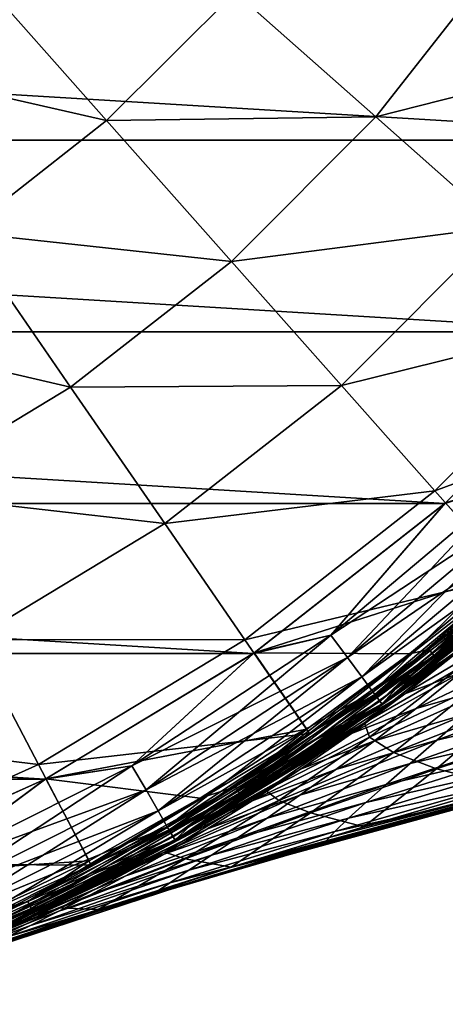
# Model space of a CAD drawing. Header units: metres. Extents: x -28 to 111, y -27 to 27.
# Tile 14 of 55: x 12 to 17, y -26 to -13. Entities that reach past the tile are written whole.
import ezdxf

# ---------------------------------------------------------------- set-up
doc = ezdxf.new("R2010")
doc.units = ezdxf.units.M
doc.layers.add('solid_13061041_XXX', color=7, linetype='CONTINUOUS')

msp = doc.modelspace()

# ---------------------------------------------------------------- linework, layer by layer
at = {"layer": 'solid_13061041_XXX'}
for points in [[(23.017492, -12.091115, -99.699997), (21.391411, -14.778573, -99.699997), (-23.017454, -12.091188, -99.699997)], [(21.391411, -14.778573, -99.699997), (-21.391346, -14.778665, -99.699997), (-23.017454, -12.091188, -99.699997)], [(16.341738, -14.477516, 16.989332), (17.967659, -12.40218, 16.989332), (14.523335, -12.866552, 19.371038)], [(19.728014, -13.617266, 14.343763), (17.967659, -12.40218, 16.989332), (16.341738, -14.477516, 16.989332)], [(12.866552, -14.523335, 19.371038), (11.084463, -12.511772, 21.457205), (9.495518, -13.756632, 21.457205)], [(12.866552, -14.523335, 19.371038), (14.523335, -12.866552, 19.371038), (11.084463, -12.511772, 21.457205)], [(16.341738, -14.477516, 16.989332), (14.523335, -12.866552, 19.371038), (12.866552, -14.523335, 19.371038)], [(17.942795, -15.895929, 14.343763), (19.728014, -13.617266, 14.343763), (16.341738, -14.477516, 16.989332)], [(11.022146, -15.968335, 19.371038), (12.866552, -14.523335, 19.371038), (9.495518, -13.756632, 21.457205)], [(14.477516, -16.341738, 16.989332), (16.341738, -14.477516, 16.989332), (12.866552, -14.523335, 19.371038)], [(17.942795, -15.895929, 14.343763), (16.341738, -14.477516, 16.989332), (14.477516, -16.341738, 16.989332)], [(14.477516, -16.341738, 16.989332), (12.866552, -14.523335, 19.371038), (11.022146, -15.968335, 19.371038)], [(21.391411, -14.778573, -99.699997), (19.453646, -17.249802, -99.699997), (-21.391346, -14.778665, -99.699997)], [(19.453646, -17.249802, -99.699997), (-19.453552, -17.249908, -99.699997), (-21.391346, -14.778665, -99.699997)], [(12.40218, -17.967659, 16.989332), (11.022146, -15.968335, 19.371038), (9.017012, -17.180481, 19.371038)], [(12.40218, -17.967659, 16.989332), (14.477516, -16.341738, 16.989332), (11.022146, -15.968335, 19.371038)], [(15.895929, -17.942795, 14.343763), (17.942795, -15.895929, 14.343763), (14.477516, -16.341738, 16.989332)], [(19.305214, -17.102926, 11.469518), (17.942795, -15.895929, 14.343763), (15.895929, -17.942795, 14.343763)], [(15.895929, -17.942795, 14.343763), (14.477516, -16.341738, 16.989332), (12.40218, -17.967659, 16.989332)], [(17.102926, -19.305214, 11.469518), (19.305214, -17.102926, 11.469518), (15.895929, -17.942795, 14.343763)], [(20.405027, -18.077307, 8.42368), (19.305214, -17.102926, 11.469518), (17.102926, -19.305214, 11.469518)], [(19.453646, -17.249802, -99.699997), (17.232624, -19.46883, -99.699997), (-19.453552, -17.249908, -99.699997)], [(17.232624, -19.46883, -99.699997), (-17.232496, -19.468943, -99.699997), (-19.453552, -17.249908, -99.699997)], [(10.145992, -19.331573, 16.989332), (12.40218, -17.967659, 16.989332), (9.017012, -17.180481, 19.371038)], [(18.108702, -19.194101, -99.648888), (17.232624, -19.46883, -99.699997), (19.453646, -17.249802, -99.699997)], [(13.617266, -19.728014, 14.343763), (12.40218, -17.967659, 16.989332), (10.145992, -19.331573, 16.989332)], [(13.617266, -19.728014, 14.343763), (15.895929, -17.942795, 14.343763), (12.40218, -17.967659, 16.989332)], [(17.102926, -19.305214, 11.469518), (15.895929, -17.942795, 14.343763), (13.617266, -19.728014, 14.343763)], [(18.077284, -20.405048, 8.42368), (20.405027, -18.077307, 8.42368), (17.102926, -19.305214, 11.469518)], [(18.108702, -19.194101, -99.648888), (15.757957, -21.166611, -99.648888), (17.232624, -19.46883, -99.699997)], [(15.757957, -21.166611, -6.551111), (18.108702, -19.194101, -6.551111), (17.24124, -19.461235, -6.5)], [(18.357197, -19.457493, -6.701159), (18.108702, -19.194101, -6.551111), (15.757957, -21.166611, -6.551111)], [(15.974195, -21.457067, -99.49884), (15.757957, -21.166611, -99.648888), (18.108702, -19.194101, -99.648888)], [(18.357197, -19.457493, -99.49884), (15.974195, -21.457067, -99.49884), (18.108702, -19.194101, -99.648888)], [(14.651241, -21.225986, 11.469518), (17.102926, -19.305214, 11.469518), (13.617266, -19.728014, 14.343763)], [(18.077284, -20.405048, 8.42368), (17.102926, -19.305214, 11.469518), (14.651241, -21.225986, 11.469518)], [(17.029104, -21.353821, -6.477004), (18.036932, -20.355982, -6.5), (19.312897, -19.312897, -6.477004)], [(17.029104, -21.353821, -6.477004), (19.312897, -19.312897, -6.477004), (17.090069, -21.430269, -6.411289)], [(19.312897, -19.312897, -6.477004), (19.38204, -19.38204, -6.411289), (17.090069, -21.430269, -6.411289)], [(11.140031, -21.225555, 14.343763), (13.617266, -19.728014, 14.343763), (10.145992, -19.331573, 16.989332)], [(17.090069, -21.430269, -6.411289), (19.38204, -19.38204, -6.411289), (17.130556, -21.481039, -6.312989)], [(19.38204, -19.38204, -6.411289), (19.427958, -19.427958, -6.312989), (17.130556, -21.481039, -6.312989)], [(17.130556, -21.481039, -6.312989), (19.427958, -19.427958, -6.312989), (18.869844, -20.000843, -6.197382)], [(17.232624, -19.46883, -99.699997), (14.761, -21.403572, -99.699997), (-17.232496, -19.468943, -99.699997)], [(14.761, -21.403572, -99.699997), (-14.760838, -21.403683, -99.699997), (-17.232496, -19.468943, -99.699997)], [(15.757957, -21.166611, -99.648888), (14.761, -21.403572, -99.699997), (17.232624, -19.46883, -99.699997)], [(15.757957, -21.166611, -6.551111), (17.24124, -19.461235, -6.5), (14.769585, -21.397625, -6.5)], [(18.036932, -20.355982, -6.5), (14.769585, -21.397625, -6.5), (17.24124, -19.461235, -6.5)], [(18.357197, -19.457493, -6.701159), (15.757957, -21.166611, -6.551111), (15.974195, -21.457067, -6.701159)], [(18.357197, -19.457493, -6.701159), (15.974195, -21.457067, -6.701159), (18.570532, -19.683615, -6.939895)], [(16.159838, -21.706429, -99.260101), (15.974195, -21.457067, -99.49884), (18.357197, -19.457493, -99.49884)], [(18.570532, -19.683615, -99.260101), (16.159838, -21.706429, -99.260101), (18.357197, -19.457493, -99.49884)], [(15.974195, -21.457067, -6.701159), (16.159838, -21.706429, -6.939895), (18.570532, -19.683615, -6.939895)], [(18.570532, -19.683615, -6.939895), (16.159838, -21.706429, -6.939895), (18.73414, -19.857029, -7.25102)], [(16.302206, -21.897663, -98.948982), (16.159838, -21.706429, -99.260101), (18.570532, -19.683615, -99.260101)], [(18.73414, -19.857029, -98.948982), (16.302206, -21.897663, -98.948982), (18.570532, -19.683615, -99.260101)], [(14.651241, -21.225986, 11.469518), (13.617266, -19.728014, 14.343763), (11.140031, -21.225555, 14.343763)], [(16.159838, -21.706429, -6.939895), (16.302206, -21.897663, -7.25102), (18.73414, -19.857029, -7.25102)], [(18.73414, -19.857029, -7.25102), (16.302206, -21.897663, -7.25102), (18.836849, -19.965893, -7.613289)], [(16.391582, -22.017715, -98.586708), (16.302206, -21.897663, -98.948982), (18.73414, -19.857029, -98.948982)], [(16.329111, -21.933802, 8.149076), (18.765059, -19.889799, 8.149076), (18.077284, -20.405048, 8.42368)], [(16.329111, -21.933802, 8.149076), (18.152744, -20.490227, 7.863532), (18.765059, -19.889799, 8.149076)], [(18.836849, -19.965893, -98.586708), (16.391582, -22.017715, -98.586708), (18.73414, -19.857029, -98.948982)], [(16.302206, -21.897663, -7.25102), (16.391582, -22.017715, -7.613289), (18.836849, -19.965893, -7.613289)], [(18.836849, -19.965893, -98.586708), (16.421913, -22.05835, -98.199997), (16.391582, -22.017715, -98.586708)], [(18.836849, -19.965893, -7.613289), (16.391582, -22.017715, -7.613289), (18.871689, -20.002733, -8)], [(16.391582, -22.017715, -7.613289), (16.421913, -22.05835, -8), (18.871689, -20.002733, -8)], [(16.420294, -22.056261, -6.197382), (18.869844, -20.000843, -6.197382), (16.882454, -21.548882, 7.863532)], [(17.130556, -21.481039, -6.312989), (18.869844, -20.000843, -6.197382), (16.420294, -22.056261, -6.197382)], [(18.836849, -19.965893, -98.586708), (18.871689, -20.002733, -98.199997), (16.421913, -22.05835, -98.199997)], [(18.871689, -20.002733, -8), (16.421913, -22.05835, -8), (18.669527, -20.191551, -15.104417)], [(16.421913, -22.05835, -98.199997), (18.871689, -20.002733, -98.199997), (16.931921, -21.669334, -79.126183)], [(18.869844, -20.000843, -6.197382), (18.152744, -20.490227, 7.863532), (16.882454, -21.548882, 7.863532)], [(18.871689, -20.002733, -98.199997), (17.696997, -21.049141, -80.809784), (16.931921, -21.669334, -79.126183)], [(16.421913, -22.05835, -8), (17.669102, -21.072561, -15.941029), (18.669527, -20.191551, -15.104417)], [(18.599537, -20.326746, -16.272593), (17.669102, -21.072561, -15.941029), (16.614489, -21.913666, -16.841845)], [(18.599537, -20.326746, -16.272593), (16.614489, -21.913666, -16.841845), (17.421663, -21.348915, -17.320892)], [(15.485915, -22.435253, 8.42368), (18.077284, -20.405048, 8.42368), (14.651241, -21.225986, 11.469518)], [(18.036932, -20.355982, -6.5), (16.774603, -21.408159, -6.5), (14.769585, -21.397625, -6.5)], [(16.329111, -21.933802, 8.149076), (18.077284, -20.405048, 8.42368), (15.485915, -22.435253, 8.42368)], [(17.029104, -21.353821, -6.477004), (16.774603, -21.408159, -6.5), (18.036932, -20.355982, -6.5)], [(16.329111, -21.933802, 8.149076), (16.882454, -21.548882, 7.863532), (18.152744, -20.490227, 7.863532)], [(18.173548, -20.72719, -77.878754), (16.931921, -21.669334, -79.126183), (17.696997, -21.049141, -80.809784)], [(17.432716, -21.35672, -76.009598), (16.931921, -21.669334, -79.126183), (18.173548, -20.72719, -77.878754)], [(16.421913, -22.05835, -8), (16.614489, -21.913666, -16.841845), (17.669102, -21.072561, -15.941029)], [(11.985908, -22.837238, 11.469518), (11.140031, -21.225555, 14.343763), (8.500349, -22.41358, 14.343763)], [(11.985908, -22.837238, 11.469518), (14.651241, -21.225986, 11.469518), (11.140031, -21.225555, 14.343763)], [(15.485915, -22.435253, 8.42368), (14.651241, -21.225986, 11.469518), (11.985908, -22.837238, 11.469518)], [(15.757957, -21.166611, -99.648888), (13.194115, -22.852877, -99.648888), (14.761, -21.403572, -99.699997)], [(13.194115, -22.852877, -6.551111), (15.757957, -21.166611, -6.551111), (14.769585, -21.397625, -6.5)], [(15.974195, -21.457067, -6.701159), (15.757957, -21.166611, -6.551111), (13.194115, -22.852877, -6.551111)], [(13.37517, -23.166473, -99.49884), (13.194115, -22.852877, -99.648888), (15.757957, -21.166611, -99.648888)], [(15.974195, -21.457067, -99.49884), (13.37517, -23.166473, -99.49884), (15.757957, -21.166611, -99.648888)], [(16.715309, -21.925676, -74.025513), (18.035307, -21.141233, -72.526436), (17.4338, -21.653585, -70.526443)], [(16.715309, -21.925676, -74.025513), (17.432716, -21.35672, -76.009598), (18.035307, -21.141233, -72.526436)], [(14.531158, -23.126207, -6.477004), (16.774603, -21.408159, -6.5), (17.029104, -21.353821, -6.477004)], [(14.531158, -23.126207, -6.477004), (17.029104, -21.353821, -6.477004), (14.583181, -23.209, -6.411289)], [(17.029104, -21.353821, -6.477004), (17.090069, -21.430269, -6.411289), (14.583181, -23.209, -6.411289)], [(17.421663, -21.348915, -17.320892), (16.614489, -21.913666, -16.841845), (15.502399, -22.713997, -17.811745)], [(17.421663, -21.348915, -17.320892), (15.502399, -22.713997, -17.811745), (16.194637, -22.297527, -18.441813)], [(17.421663, -21.348915, -17.320892), (16.194637, -22.297527, -18.441813), (17.398291, -21.601358, -18.682491)], [(14.761, -21.403572, -99.699997), (12.074855, -23.025999, -99.699997), (-14.760838, -21.403683, -99.699997)], [(12.074855, -23.025999, -99.699997), (-12.074674, -23.026093, -99.699997), (-14.760838, -21.403683, -99.699997)], [(13.194115, -22.852877, -99.648888), (12.074855, -23.025999, -99.699997), (14.761, -21.403572, -99.699997)], [(13.194115, -22.852877, -6.551111), (14.769585, -21.397625, -6.5), (12.082964, -23.021763, -6.5)], [(15.45131, -22.381977, -6.5), (12.082964, -23.021763, -6.5), (14.769585, -21.397625, -6.5)], [(15.974195, -21.457067, -6.701159), (13.194115, -22.852877, -6.551111), (13.37517, -23.166473, -6.701159)], [(15.974195, -21.457067, -6.701159), (13.37517, -23.166473, -6.701159), (16.159838, -21.706429, -6.939895)], [(13.530607, -23.435699, -99.260101), (13.37517, -23.166473, -99.49884), (15.974195, -21.457067, -99.49884)], [(16.159838, -21.706429, -99.260101), (13.530607, -23.435699, -99.260101), (15.974195, -21.457067, -99.49884)], [(14.531158, -23.126207, -6.477004), (15.45131, -22.381977, -6.5), (16.774603, -21.408159, -6.5)], [(14.583181, -23.209, -6.411289), (17.090069, -21.430269, -6.411289), (14.61773, -23.263985, -6.312989)], [(17.090069, -21.430269, -6.411289), (17.130556, -21.481039, -6.312989), (14.61773, -23.263985, -6.312989)], [(14.61773, -23.263985, -6.312989), (17.130556, -21.481039, -6.312989), (16.420294, -22.056261, -6.197382)], [(16.774603, -21.408159, -6.5), (15.45131, -22.381977, -6.5), (14.769585, -21.397625, -6.5)], [(17.432716, -21.35672, -76.009598), (16.169493, -22.244045, -77.315376), (16.931921, -21.669334, -79.126183)], [(16.715309, -21.925676, -74.025513), (16.169493, -22.244045, -77.315376), (17.432716, -21.35672, -76.009598)], [(16.862549, -22.116091, -68.415489), (18.39662, -21.381601, -67.097939), (17.938953, -21.802706, -64.984688)], [(16.862549, -22.116091, -68.415489), (17.4338, -21.653585, -70.526443), (18.39662, -21.381601, -67.097939)], [(16.420294, -22.056261, -6.197382), (16.882454, -21.548882, 7.863532), (15.55056, -22.528906, 7.863532)], [(16.329111, -21.933802, 8.149076), (15.55056, -22.528906, 7.863532), (16.882454, -21.548882, 7.863532)], [(16.194637, -22.297527, -18.441813), (16.260725, -22.485418, -19.801281), (17.398291, -21.601358, -18.682491)], [(17.398291, -21.601358, -18.682491), (16.260725, -22.485418, -19.801281), (17.612007, -21.844538, -19.978601)], [(13.37517, -23.166473, -6.701159), (13.530607, -23.435699, -6.939895), (16.159838, -21.706429, -6.939895)], [(16.159838, -21.706429, -6.939895), (13.530607, -23.435699, -6.939895), (16.302206, -21.897663, -7.25102)], [(13.649814, -23.64217, -98.948982), (13.530607, -23.435699, -99.260101), (16.159838, -21.706429, -99.260101)], [(16.302206, -21.897663, -98.948982), (13.649814, -23.64217, -98.948982), (16.159838, -21.706429, -99.260101)], [(16.025993, -22.437872, -71.926437), (17.4338, -21.653585, -70.526443), (16.862549, -22.116091, -68.415489)], [(16.025993, -22.437872, -71.926437), (16.715309, -21.925676, -74.025513), (17.4338, -21.653585, -70.526443)], [(16.421913, -22.05835, -98.199997), (16.931921, -21.669334, -79.126183), (16.169493, -22.244045, -77.315376)], [(16.260725, -22.485418, -19.801281), (16.570141, -22.68049, -21.086952), (17.612007, -21.844538, -19.978601)], [(16.324467, -22.531845, -66.193565), (17.938953, -21.802706, -64.984688), (17.515829, -22.182285, -62.764664)], [(16.324467, -22.531845, -66.193565), (16.862549, -22.116091, -68.415489), (17.938953, -21.802706, -64.984688)], [(17.612007, -21.844538, -19.978601), (16.570141, -22.68049, -21.086952), (18.065323, -22.093634, -21.189098)], [(17.129602, -22.522741, -60.437813), (18.932867, -21.854912, -59.447803), (18.656643, -22.168114, -57.137115)], [(17.129602, -22.522741, -60.437813), (17.515829, -22.182285, -62.764664), (18.932867, -21.854912, -59.447803)], [(13.530607, -23.435699, -6.939895), (13.649814, -23.64217, -7.25102), (16.302206, -21.897663, -7.25102)], [(16.302206, -21.897663, -7.25102), (13.649814, -23.64217, -7.25102), (16.391582, -22.017715, -7.613289)], [(13.724648, -23.771786, -98.586708), (13.649814, -23.64217, -98.948982), (16.302206, -21.897663, -98.948982)], [(13.67234, -23.681189, 8.149076), (16.329111, -21.933802, 8.149076), (15.485915, -22.435253, 8.42368)], [(13.67234, -23.681189, 8.149076), (15.55056, -22.528906, 7.863532), (16.329111, -21.933802, 8.149076)], [(16.391582, -22.017715, -98.586708), (13.724648, -23.771786, -98.586708), (16.302206, -21.897663, -98.948982)], [(16.715309, -21.925676, -74.025513), (15.428833, -22.76403, -75.401657), (16.169493, -22.244045, -77.315376)], [(16.025993, -22.437872, -71.926437), (15.428833, -22.76403, -75.401657), (16.715309, -21.925676, -74.025513)], [(16.421913, -22.05835, -8), (15.502399, -22.713997, -17.811745), (16.614489, -21.913666, -16.841845)], [(13.649814, -23.64217, -7.25102), (13.724648, -23.771786, -7.613289), (16.391582, -22.017715, -7.613289)], [(16.391582, -22.017715, -98.586708), (13.750055, -23.815666, -98.199997), (13.724648, -23.771786, -98.586708)], [(16.391582, -22.017715, -7.613289), (13.724648, -23.771786, -7.613289), (16.421913, -22.05835, -8)], [(13.724648, -23.771786, -7.613289), (13.750055, -23.815666, -8), (16.421913, -22.05835, -8)], [(13.748689, -23.813406, -6.197382), (16.420294, -22.056261, -6.197382), (14.161925, -23.426723, 7.863532)], [(14.61773, -23.263985, -6.312989), (16.420294, -22.056261, -6.197382), (13.748689, -23.813406, -6.197382)], [(16.391582, -22.017715, -98.586708), (16.421913, -22.05835, -98.199997), (13.750055, -23.815666, -98.199997)], [(16.421913, -22.05835, -8), (13.750055, -23.815666, -8), (15.502399, -22.713997, -17.811745)], [(13.750055, -23.815666, -98.199997), (16.421913, -22.05835, -98.199997), (14.051255, -23.63921, -71.363617)], [(16.421913, -22.05835, -98.199997), (14.721536, -23.227707, -73.415268), (14.051255, -23.63921, -71.363617)], [(16.420294, -22.056261, -6.197382), (15.55056, -22.528906, 7.863532), (14.161925, -23.426723, 7.863532)], [(16.421913, -22.05835, -98.199997), (15.428833, -22.76403, -75.401657), (14.721536, -23.227707, -73.415268)], [(15.368336, -22.896999, -69.712372), (16.862549, -22.116091, -68.415489), (16.324467, -22.531845, -66.193565)], [(15.368336, -22.896999, -69.712372), (16.025993, -22.437872, -71.926437), (16.862549, -22.116091, -68.415489)], [(16.421913, -22.05835, -98.199997), (16.169493, -22.244045, -77.315376), (15.428833, -22.76403, -75.401657)], [(16.570141, -22.68049, -21.086952), (17.123209, -22.895546, -22.278759), (18.065323, -22.093634, -21.189098)], [(18.065323, -22.093634, -21.189098), (17.123209, -22.895546, -22.278759), (18.758442, -22.356514, -22.292122)], [(15.822459, -22.903946, -63.860641), (17.515829, -22.182285, -62.764664), (17.129602, -22.522741, -60.437813)], [(15.822459, -22.903946, -63.860641), (16.324467, -22.531845, -66.193565), (17.515829, -22.182285, -62.764664)], [(16.782047, -22.826057, -58.004124), (18.656643, -22.168114, -57.137115), (18.419064, -22.446941, -54.723827)], [(16.782047, -22.826057, -58.004124), (17.129602, -22.522741, -60.437813), (18.656643, -22.168114, -57.137115)], [(16.194637, -22.297527, -18.441813), (15.502399, -22.713997, -17.811745), (14.333606, -23.46908, -18.852335)], [(16.194637, -22.297527, -18.441813), (14.333606, -23.46908, -18.852335), (14.923162, -23.17111, -19.6357)], [(16.194637, -22.297527, -18.441813), (14.923162, -23.17111, -19.6357), (16.260725, -22.485418, -19.801281)], [(17.123209, -22.895546, -22.278759), (18.003128, -23.114498, -23.35586), (18.758442, -22.356514, -22.292122)], [(9.145791, -24.115471, 11.469518), (11.985908, -22.837238, 11.469518), (8.500349, -22.41358, 14.343763)], [(12.668736, -24.138294, 8.42368), (15.485915, -22.435253, 8.42368), (11.985908, -22.837238, 11.469518)], [(15.45131, -22.381977, -6.5), (14.071745, -23.274059, -6.5), (12.082964, -23.021763, -6.5)], [(13.67234, -23.681189, 8.149076), (15.485915, -22.435253, 8.42368), (12.668736, -24.138294, 8.42368)], [(16.025993, -22.437872, -71.926437), (14.051255, -23.63921, -71.363617), (14.721536, -23.227707, -73.415268)], [(15.368336, -22.896999, -69.712372), (14.051255, -23.63921, -71.363617), (16.025993, -22.437872, -71.926437)], [(14.531158, -23.126207, -6.477004), (14.071745, -23.274059, -6.5), (15.45131, -22.381977, -6.5)], [(16.025993, -22.437872, -71.926437), (14.721536, -23.227707, -73.415268), (15.428833, -22.76403, -75.401657)], [(14.923162, -23.17111, -19.6357), (15.087364, -23.304245, -20.989475), (16.260725, -22.485418, -19.801281)], [(16.260725, -22.485418, -19.801281), (15.087364, -23.304245, -20.989475), (16.570141, -22.68049, -21.086952)], [(16.474861, -23.09417, -55.4636), (18.419064, -22.446941, -54.723827), (18.221674, -22.69286, -52.20787)], [(16.474861, -23.09417, -55.4636), (16.782047, -22.826057, -58.004124), (18.419064, -22.446941, -54.723827)], [(13.67234, -23.681189, 8.149076), (14.161925, -23.426723, 7.863532), (15.55056, -22.528906, 7.863532)], [(14.745505, -23.306713, -67.383316), (16.324467, -22.531845, -66.193565), (15.822459, -22.903946, -63.860641)], [(14.745505, -23.306713, -67.383316), (15.368336, -22.896999, -69.712372), (16.324467, -22.531845, -66.193565)], [(15.359094, -23.235277, -61.416725), (17.129602, -22.522741, -60.437813), (16.782047, -22.826057, -58.004124)], [(15.359094, -23.235277, -61.416725), (15.822459, -22.903946, -63.860641), (17.129602, -22.522741, -60.437813)], [(20.789824, -22.525667, -23.800207), (16.888269, -23.513746, -23.783794), (19.408293, -22.856987, -28.520817)], [(19.693876, -22.748341, -23.520348), (16.888269, -23.513746, -23.783794), (20.789824, -22.525667, -23.800207)], [(13.750055, -23.815666, -8), (14.333606, -23.46908, -18.852335), (15.502399, -22.713997, -17.811745)], [(19.693876, -22.748341, -23.520348), (14.710691, -24.090569, -23.495953), (16.888269, -23.513746, -23.783794)], [(19.693876, -22.748341, -23.520348), (15.704615, -23.786789, -23.452209), (14.710691, -24.090569, -23.495953)], [(15.087364, -23.304245, -20.989475), (15.49966, -23.460415, -22.261297), (16.570141, -22.68049, -21.086952)], [(16.570141, -22.68049, -21.086952), (15.49966, -23.460415, -22.261297), (17.123209, -22.895546, -22.278759)], [(19.693876, -22.748341, -23.520348), (16.18564, -23.642622, -23.431559), (15.704615, -23.786789, -23.452209)], [(19.693876, -22.748341, -23.520348), (18.003128, -23.114498, -23.35586), (16.18564, -23.642622, -23.431559)], [(16.209719, -23.328983, -52.816231), (18.221674, -22.69286, -52.20787), (18.065613, -22.906874, -49.589138)], [(16.209719, -23.328983, -52.816231), (16.474861, -23.09417, -55.4636), (18.221674, -22.69286, -52.20787)], [(12.668736, -24.138294, 8.42368), (11.985908, -22.837238, 11.469518), (9.145791, -24.115471, 11.469518)], [(13.194115, -22.852877, -99.648888), (10.451843, -24.230097, -99.648888), (12.074855, -23.025999, -99.699997)], [(10.451843, -24.230097, -6.551111), (13.194115, -22.852877, -6.551111), (12.082964, -23.021763, -6.5)], [(13.37517, -23.166473, -6.701159), (13.194115, -22.852877, -6.551111), (10.451843, -24.230097, -6.551111)], [(10.595268, -24.562593, -99.49884), (10.451843, -24.230097, -99.648888), (13.194115, -22.852877, -99.648888)], [(13.37517, -23.166473, -99.49884), (10.595268, -24.562593, -99.49884), (13.194115, -22.852877, -99.648888)], [(14.244009, -24.267769, -39.17189), (19.385355, -22.859802, -38.791531), (14.247633, -24.267546, -33.969582)], [(18.330502, -23.125576, -43.95784), (19.385355, -22.859802, -38.791531), (14.244009, -24.267769, -39.17189)], [(14.247633, -24.267546, -33.969582), (19.396828, -22.858393, -33.656174), (14.251249, -24.267326, -28.767277)], [(19.385355, -22.859802, -38.791531), (19.396828, -22.858393, -33.656174), (14.247633, -24.267546, -33.969582)], [(16.888269, -23.513746, -23.783794), (14.251249, -24.267326, -28.767277), (19.408293, -22.856987, -28.520817)], [(19.396828, -22.858393, -33.656174), (19.408293, -22.856987, -28.520817), (14.251249, -24.267326, -28.767277)], [(14.936267, -23.528313, -58.861847), (16.782047, -22.826057, -58.004124), (16.474861, -23.09417, -55.4636)], [(14.936267, -23.528313, -58.861847), (15.359094, -23.235277, -61.416725), (16.782047, -22.826057, -58.004124)], [(15.368336, -22.896999, -69.712372), (13.419695, -24.00337, -69.251137), (14.051255, -23.63921, -71.363617)], [(14.745505, -23.306713, -67.383316), (13.419695, -24.00337, -69.251137), (15.368336, -22.896999, -69.712372)], [(14.160666, -23.670664, -64.939293), (15.822459, -22.903946, -63.860641), (15.359094, -23.235277, -61.416725)], [(14.160666, -23.670664, -64.939293), (14.745505, -23.306713, -67.383316), (15.822459, -22.903946, -63.860641)], [(15.49966, -23.460415, -22.261297), (16.18564, -23.642622, -23.431559), (17.123209, -22.895546, -22.278759)], [(15.987853, -23.531931, -50.061981), (18.065613, -22.906874, -49.589138), (17.951731, -23.089657, -46.867516)], [(15.987853, -23.531931, -50.061981), (16.209719, -23.328983, -52.816231), (18.065613, -22.906874, -49.589138)], [(17.123209, -22.895546, -22.278759), (16.18564, -23.642622, -23.431559), (18.003128, -23.114498, -23.35586)], [(12.074855, -23.025999, -99.699997), (9.213333, -24.312847, -99.699997), (-12.074674, -23.026093, -99.699997)], [(10.451843, -24.230097, -99.648888), (9.213333, -24.312847, -99.699997), (12.074855, -23.025999, -99.699997)], [(10.451843, -24.230097, -6.551111), (12.082964, -23.021763, -6.5), (9.219549, -24.310478, -6.5)], [(12.640747, -24.08128, -6.5), (9.219549, -24.310478, -6.5), (12.082964, -23.021763, -6.5)], [(11.850476, -24.607767, -6.477004), (14.071745, -23.274059, -6.5), (14.531158, -23.126207, -6.477004)], [(11.850476, -24.607767, -6.477004), (14.531158, -23.126207, -6.477004), (11.892902, -24.695866, -6.411289)], [(14.531158, -23.126207, -6.477004), (14.583181, -23.209, -6.411289), (11.892902, -24.695866, -6.411289)], [(14.071745, -23.274059, -6.5), (12.640747, -24.08128, -6.5), (12.082964, -23.021763, -6.5)], [(15.2513, -23.969723, -44.240681), (18.330502, -23.125576, -43.95784), (14.244009, -24.267769, -39.17189)], [(14.555798, -23.78548, -56.196033), (16.474861, -23.09417, -55.4636), (16.209719, -23.328983, -52.816231)], [(14.555798, -23.78548, -56.196033), (14.936267, -23.528313, -58.861847), (16.474861, -23.09417, -55.4636)], [(17.879421, -23.24235, -44.040703), (18.330502, -23.125576, -43.95784), (15.2513, -23.969723, -44.240681)], [(15.810177, -23.704105, -47.200806), (17.951731, -23.089657, -46.867516), (17.879421, -23.24235, -44.040703)], [(15.810177, -23.704105, -47.200806), (15.987853, -23.531931, -50.061981), (17.951731, -23.089657, -46.867516)], [(13.37517, -23.166473, -6.701159), (10.451843, -24.230097, -6.551111), (10.595268, -24.562593, -6.701159)], [(13.37517, -23.166473, -6.701159), (10.595268, -24.562593, -6.701159), (13.530607, -23.435699, -6.939895)], [(10.7184, -24.848043, -99.260101), (10.595268, -24.562593, -99.49884), (13.37517, -23.166473, -99.49884)], [(13.530607, -23.435699, -99.260101), (10.7184, -24.848043, -99.260101), (13.37517, -23.166473, -99.49884)], [(11.892902, -24.695866, -6.411289), (14.583181, -23.209, -6.411289), (11.921077, -24.754372, -6.312989)], [(14.583181, -23.209, -6.411289), (14.61773, -23.263985, -6.312989), (11.921077, -24.754372, -6.312989)], [(14.923162, -23.17111, -19.6357), (14.333606, -23.46908, -18.852335), (13.110652, -24.173555, -19.964792)], [(14.923162, -23.17111, -19.6357), (13.110652, -24.173555, -19.964792), (13.612003, -23.968433, -20.902969)], [(14.923162, -23.17111, -19.6357), (13.612003, -23.968433, -20.902969), (15.087364, -23.304245, -20.989475)], [(13.616591, -23.992285, -62.380299), (15.359094, -23.235277, -61.416725), (14.936267, -23.528313, -58.861847)], [(13.616591, -23.992285, -62.380299), (14.160666, -23.670664, -64.939293), (15.359094, -23.235277, -61.416725)], [(15.677201, -23.846724, -44.232117), (17.879421, -23.24235, -44.040703), (15.2513, -23.969723, -44.240681)], [(15.677201, -23.846724, -44.232117), (15.810177, -23.704105, -47.200806), (17.879421, -23.24235, -44.040703)], [(11.850476, -24.607767, -6.477004), (12.640747, -24.08128, -6.5), (14.071745, -23.274059, -6.5)], [(11.921077, -24.754372, -6.312989), (14.61773, -23.263985, -6.312989), (13.748689, -23.813406, -6.197382)], [(14.745505, -23.306713, -67.383316), (12.82746, -24.325012, -67.079613), (13.419695, -24.00337, -69.251137)], [(14.160666, -23.670664, -64.939293), (12.82746, -24.325012, -67.079613), (14.745505, -23.306713, -67.383316)], [(13.612003, -23.968433, -20.902969), (13.882102, -24.057064, -22.247829), (15.087364, -23.304245, -20.989475)], [(15.087364, -23.304245, -20.989475), (13.882102, -24.057064, -22.247829), (15.49966, -23.460415, -22.261297)], [(14.219472, -24.009171, -53.419323), (16.209719, -23.328983, -52.816231), (15.987853, -23.531931, -50.061981)], [(14.219472, -24.009171, -53.419323), (14.555798, -23.78548, -56.196033), (16.209719, -23.328983, -52.816231)], [(10.595268, -24.562593, -6.701159), (10.7184, -24.848043, -6.939895), (13.530607, -23.435699, -6.939895)], [(13.530607, -23.435699, -6.939895), (10.7184, -24.848043, -6.939895), (13.649814, -23.64217, -7.25102)], [(10.81283, -25.066957, -98.948982), (10.7184, -24.848043, -99.260101), (13.530607, -23.435699, -99.260101)], [(13.649814, -23.64217, -98.948982), (10.81283, -25.066957, -98.948982), (13.530607, -23.435699, -99.260101)], [(13.748689, -23.813406, -6.197382), (14.161925, -23.426723, 7.863532), (12.72162, -24.239058, 7.863532)], [(13.67234, -23.681189, 8.149076), (12.72162, -24.239058, 7.863532), (14.161925, -23.426723, 7.863532)], [(16.888269, -23.513746, -23.783794), (12.992716, -24.6534, -23.767418), (14.251249, -24.267326, -28.767277)], [(14.47254, -24.164513, -23.506592), (12.992716, -24.6534, -23.767418), (16.888269, -23.513746, -23.783794)], [(13.750055, -23.815666, -8), (13.110652, -24.173555, -19.964792), (14.333606, -23.46908, -18.852335)], [(13.882102, -24.057064, -22.247829), (14.47254, -24.164513, -23.506592), (15.49966, -23.460415, -22.261297)], [(15.49966, -23.460415, -22.261297), (14.47254, -24.164513, -23.506592), (16.18564, -23.642622, -23.431559)], [(14.47254, -24.164513, -23.506592), (16.888269, -23.513746, -23.783794), (14.710691, -24.090569, -23.495953)], [(10.7184, -24.848043, -6.939895), (10.81283, -25.066957, -7.25102), (13.649814, -23.64217, -7.25102)], [(13.649814, -23.64217, -7.25102), (10.81283, -25.066957, -7.25102), (13.724648, -23.771786, -7.613289)], [(10.87211, -25.204384, -98.586708), (10.81283, -25.066957, -98.948982), (13.649814, -23.64217, -98.948982)], [(13.724648, -23.771786, -98.586708), (10.87211, -25.204384, -98.586708), (13.649814, -23.64217, -98.948982)], [(13.115289, -24.274595, -59.706383), (14.936267, -23.528313, -58.861847), (14.555798, -23.78548, -56.196033)], [(13.115289, -24.274595, -59.706383), (13.616591, -23.992285, -62.380299), (14.936267, -23.528313, -58.861847)], [(13.750055, -23.815666, -98.199997), (14.051255, -23.63921, -71.363617), (13.419695, -24.00337, -69.251137)], [(13.928604, -24.201281, -50.531719), (15.987853, -23.531931, -50.061981), (15.810177, -23.704105, -47.200806)], [(13.928604, -24.201281, -50.531719), (14.219472, -24.009171, -53.419323), (15.987853, -23.531931, -50.061981)], [(14.47254, -24.164513, -23.506592), (14.710691, -24.090569, -23.495953), (16.18564, -23.642622, -23.431559)], [(14.710691, -24.090569, -23.495953), (15.704615, -23.786789, -23.452209), (16.18564, -23.642622, -23.431559)], [(10.830674, -25.108326, 8.149076), (13.67234, -23.681189, 8.149076), (12.668736, -24.138294, 8.42368)], [(10.830674, -25.108326, 8.149076), (12.72162, -24.239058, 7.863532), (13.67234, -23.681189, 8.149076)], [(14.160666, -23.670664, -64.939293), (12.274076, -24.608881, -64.850708), (12.82746, -24.325012, -67.079613)], [(13.616591, -23.992285, -62.380299), (12.274076, -24.608881, -64.850708), (14.160666, -23.670664, -64.939293)], [(13.684169, -24.363352, -47.533207), (15.810177, -23.704105, -47.200806), (15.677201, -23.846724, -44.232117)], [(13.684169, -24.363352, -47.533207), (13.928604, -24.201281, -50.531719), (15.810177, -23.704105, -47.200806)], [(10.81283, -25.066957, -7.25102), (10.87211, -25.204384, -7.613289), (13.724648, -23.771786, -7.613289)], [(13.724648, -23.771786, -98.586708), (10.892226, -25.250929, -98.199997), (10.87211, -25.204384, -98.586708)], [(13.724648, -23.771786, -7.613289), (10.87211, -25.204384, -7.613289), (13.750055, -23.815666, -8)], [(10.87211, -25.204384, -7.613289), (10.892226, -25.250929, -8), (13.750055, -23.815666, -8)], [(10.891155, -25.248514, -6.197382), (13.748689, -23.813406, -6.197382), (11.234897, -24.962946, 7.863532)], [(11.921077, -24.754372, -6.312989), (13.748689, -23.813406, -6.197382), (10.891155, -25.248514, -6.197382)], [(13.724648, -23.771786, -98.586708), (13.750055, -23.815666, -98.199997), (10.892226, -25.250929, -98.199997)], [(13.750055, -23.815666, -8), (10.892226, -25.250929, -8), (13.110652, -24.173555, -19.964792)], [(10.892226, -25.250929, -98.199997), (13.750055, -23.815666, -98.199997), (11.28264, -25.078917, -60.225475)], [(13.748689, -23.813406, -6.197382), (12.72162, -24.239058, 7.863532), (11.234897, -24.962946, 7.863532)], [(13.750055, -23.815666, -98.199997), (11.759299, -24.85898, -62.565575), (11.28264, -25.078917, -60.225475)], [(13.750055, -23.815666, -98.199997), (12.274076, -24.608881, -64.850708), (11.759299, -24.85898, -62.565575)], [(13.750055, -23.815666, -98.199997), (12.82746, -24.325012, -67.079613), (12.274076, -24.608881, -64.850708)], [(12.658679, -24.520559, -56.917576), (14.555798, -23.78548, -56.196033), (14.219472, -24.009171, -53.419323)], [(12.658679, -24.520559, -56.917576), (13.115289, -24.274595, -59.706383), (14.555798, -23.78548, -56.196033)], [(13.750055, -23.815666, -98.199997), (13.419695, -24.00337, -69.251137), (12.82746, -24.325012, -67.079613)], [(15.236397, -23.973621, -44.270512), (13.684169, -24.363352, -47.533207), (15.677201, -23.846724, -44.232117)], [(15.236397, -23.973621, -44.270512), (15.677201, -23.846724, -44.232117), (15.2513, -23.969723, -44.240681)], [(13.616591, -23.992285, -62.380299), (11.759299, -24.85898, -62.565575), (12.274076, -24.608881, -64.850708)], [(13.115289, -24.274595, -59.706383), (11.759299, -24.85898, -62.565575), (13.616591, -23.992285, -62.380299)], [(13.612003, -23.968433, -20.902969), (13.110652, -24.173555, -19.964792), (11.838124, -24.821539, -21.150951)], [(13.612003, -23.968433, -20.902969), (11.838124, -24.821539, -21.150951), (12.265931, -24.688261, -22.24403)], [(12.200089, -24.902403, -44.521267), (15.2513, -23.969723, -44.240681), (14.244009, -24.267769, -39.17189)], [(15.236397, -23.973621, -44.270512), (15.2513, -23.969723, -44.240681), (12.200089, -24.902403, -44.521267)], [(15.236397, -23.973621, -44.270512), (12.200089, -24.902403, -44.521267), (13.485968, -24.497297, -44.42292)], [(12.248646, -24.733109, -54.013916), (14.219472, -24.009171, -53.419323), (13.928604, -24.201281, -50.531719)], [(12.248646, -24.733109, -54.013916), (12.658679, -24.520559, -56.917576), (14.219472, -24.009171, -53.419323)], [(13.612003, -23.968433, -20.902969), (12.265931, -24.688261, -22.24403), (13.882102, -24.057064, -22.247829)], [(15.236397, -23.973621, -44.270512), (13.485968, -24.497297, -44.42292), (13.684169, -24.363352, -47.533207)], [(9.666825, -25.489344, 8.42368), (12.668736, -24.138294, 8.42368), (9.145791, -24.115471, 11.469518)], [(12.640747, -24.08128, -6.5), (11.163314, -24.800755, -6.5), (9.219549, -24.310478, -6.5)], [(10.830674, -25.108326, 8.149076), (12.668736, -24.138294, 8.42368), (9.666825, -25.489344, 8.42368)], [(11.850476, -24.607767, -6.477004), (11.163314, -24.800755, -6.5), (12.640747, -24.08128, -6.5)], [(12.265931, -24.688261, -22.24403), (12.756389, -24.710329, -23.583883), (13.882102, -24.057064, -22.247829)], [(13.882102, -24.057064, -22.247829), (12.756389, -24.710329, -23.583883), (14.47254, -24.164513, -23.506592)], [(14.251249, -24.267326, -28.767277), (9.166082, -25.927456, -23.747139), (9.169309, -25.926315, -29.008236)], [(12.992716, -24.6534, -23.767418), (9.166082, -25.927456, -23.747139), (14.251249, -24.267326, -28.767277)], [(14.247633, -24.267546, -33.969582), (14.251249, -24.267326, -28.767277), (9.169309, -25.926315, -29.008236)], [(14.247633, -24.267546, -33.969582), (9.169309, -25.926315, -29.008236), (9.17253, -25.925175, -34.278545)], [(14.244009, -24.267769, -39.17189), (14.247633, -24.267546, -33.969582), (9.17253, -25.925175, -34.278545)], [(14.244009, -24.267769, -39.17189), (9.17253, -25.925175, -34.278545), (9.175745, -25.924038, -39.54493)], [(12.200089, -24.902403, -44.521267), (14.244009, -24.267769, -39.17189), (9.175745, -25.924038, -39.54493)], [(10.830674, -25.108326, 8.149076), (11.234897, -24.962946, 7.863532), (12.72162, -24.239058, 7.863532)], [(10.892226, -25.250929, -8), (11.838124, -24.821539, -21.150951), (13.110652, -24.173555, -19.964792)], [(13.115289, -24.274595, -59.706383), (11.28264, -25.078917, -60.225475), (11.759299, -24.85898, -62.565575)], [(12.658679, -24.520559, -56.917576), (11.28264, -25.078917, -60.225475), (13.115289, -24.274595, -59.706383)], [(11.886574, -24.91464, -50.995422), (13.928604, -24.201281, -50.531719), (13.684169, -24.363352, -47.533207)], [(11.886574, -24.91464, -50.995422), (12.248646, -24.733109, -54.013916), (13.928604, -24.201281, -50.531719)], [(12.756389, -24.710329, -23.583883), (12.992716, -24.6534, -23.767418), (14.47254, -24.164513, -23.506592)], [(11.573486, -25.067173, -47.862091), (13.684169, -24.363352, -47.533207), (13.485968, -24.497297, -44.42292)], [(11.573486, -25.067173, -47.862091), (11.886574, -24.91464, -50.995422), (13.684169, -24.363352, -47.533207)], [(12.658679, -24.520559, -56.917576), (10.440589, -25.440992, -55.36755), (10.843318, -25.271971, -57.827423)], [(12.248646, -24.733109, -54.013916), (10.440589, -25.440992, -55.36755), (12.658679, -24.520559, -56.917576)], [(12.658679, -24.520559, -56.917576), (10.843318, -25.271971, -57.827423), (11.28264, -25.078917, -60.225475)], [(11.309078, -25.193163, -44.612858), (13.485968, -24.497297, -44.42292), (12.200089, -24.902403, -44.521267)], [(11.309078, -25.193163, -44.612858), (11.573486, -25.067173, -47.862091), (13.485968, -24.497297, -44.42292)], [(9.020767, -25.779871, -6.477004), (11.163314, -24.800755, -6.5), (11.850476, -24.607767, -6.477004)], [(9.020767, -25.779871, -6.477004), (11.850476, -24.607767, -6.477004), (9.053062, -25.872166, -6.411289)], [(11.850476, -24.607767, -6.477004), (11.892902, -24.695866, -6.411289), (9.053062, -25.872166, -6.411289)], [(10.972433, -25.302149, -23.664671), (9.166082, -25.927456, -23.747139), (12.992716, -24.6534, -23.767418)], [(10.972433, -25.302149, -23.664671), (12.992716, -24.6534, -23.767418), (12.756389, -24.710329, -23.583883)], [(9.053062, -25.872166, -6.411289), (11.892902, -24.695866, -6.411289), (9.07451, -25.933458, -6.312989)], [(11.892902, -24.695866, -6.411289), (11.921077, -24.754372, -6.312989), (9.07451, -25.933458, -6.312989)], [(9.07451, -25.933458, -6.312989), (11.921077, -24.754372, -6.312989), (10.891155, -25.248514, -6.197382)], [(12.248646, -24.733109, -54.013916), (10.073343, -25.588625, -52.841122), (10.440589, -25.440992, -55.36755)], [(11.886574, -24.91464, -50.995422), (10.073343, -25.588625, -52.841122), (12.248646, -24.733109, -54.013916)], [(12.265931, -24.688261, -22.24403), (11.838124, -24.821539, -21.150951), (10.52206, -25.407406, -22.411657)], [(12.265931, -24.688261, -22.24403), (10.52206, -25.407406, -22.411657), (10.972433, -25.302149, -23.664671)], [(12.265931, -24.688261, -22.24403), (10.972433, -25.302149, -23.664671), (12.756389, -24.710329, -23.583883)], [(12.200089, -24.902403, -44.521267), (9.175745, -25.924038, -39.54493), (9.178953, -25.922901, -44.799465)], [(11.309078, -25.193163, -44.612858), (12.200089, -24.902403, -44.521267), (9.178953, -25.922901, -44.799465)], [(11.886574, -24.91464, -50.995422), (9.74065, -25.71711, -50.241352), (10.073343, -25.588625, -52.841122)], [(11.573486, -25.067173, -47.862091), (9.74065, -25.71711, -50.241352), (11.886574, -24.91464, -50.995422)], [(10.892226, -25.250929, -8), (10.52206, -25.407406, -22.411657), (11.838124, -24.821539, -21.150951)]]:
    msp.add_3dface(points, dxfattribs=at)

doc.saveas('drawing.dxf')
